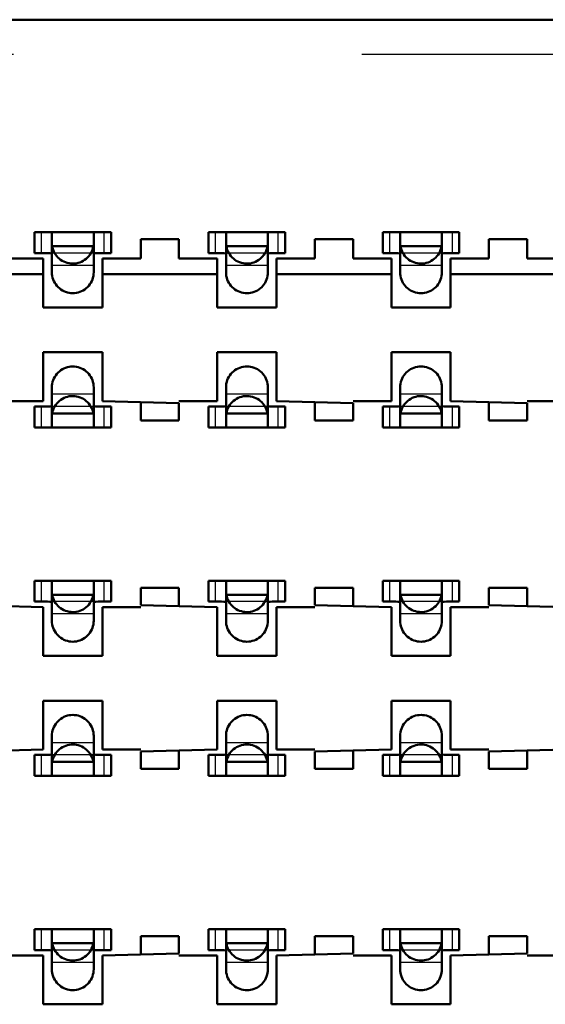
# Model space of a CAD drawing. Header units: inches. Extents: x -1.57 to 1.57, y -0.29 to 0.29.
# Tile 11 of 45: x -0.89 to -0.74, y 0.01 to 0.29. Entities that reach past the tile are written whole.
import ezdxf

# ---------------------------------------------------------------- set-up
doc = ezdxf.new("R2010")
doc.units = ezdxf.units.IN
doc.header["$MEASUREMENT"] = 0
doc.linetypes.add('Dashed', pattern=[2, 1, -1])
for name, color, linetype, lineweight in [('AM_0', 7, 'Continuous', 50), ('AM_4', 3, 'Continuous', 25), ('AM_9', 6, 'Dashed', 25)]:
    doc.layers.add(name, color=color, linetype=linetype, lineweight=lineweight)

# ---------------------------------------------------------------- blocks, each defined once
blk = doc.blocks.new('3_SEAM_50_03_5_L_10_1_A_K_TR_conn_0_in_SEAM_50_03_5_S_10_2_A_K_TR_4')
at = {"layer": 'AM_0', "ltscale": 0.006065}
for p, q in [((-0.864, 0.228), (-0.886, 0.228)), ((-0.886, 0.222), (-0.886, 0.228)), ((-0.881, 0.21651), (-0.881, 0.22785)), ((-0.869, 0.22785), (-0.869, 0.21651)), ((-0.864, 0.222), (-0.864, 0.228)), ((-0.814, 0.228), (-0.836, 0.228)), ((-0.836, 0.222), (-0.836, 0.228)), ((-0.831, 0.21651), (-0.831, 0.22785)), ((-0.819, 0.22785), (-0.819, 0.21651)), ((-0.814, 0.222), (-0.814, 0.228)), ((-0.786, 0.222), (-0.786, 0.228)), ((-0.764, 0.228), (-0.786, 0.228)), ((-0.781, 0.21651), (-0.781, 0.22785)), ((-0.769, 0.22785), (-0.769, 0.21651)), ((-0.764, 0.222), (-0.764, 0.228)), ((-0.86908, 0.224), (-0.88092, 0.224)), ((-0.81908, 0.224), (-0.83092, 0.224)), ((-0.76908, 0.224), (-0.78092, 0.224)), ((-0.886, 0.222), (-0.88228, 0.222)), ((-0.86772, 0.222), (-0.864, 0.222)), ((-0.836, 0.222), (-0.83228, 0.222)), ((-0.81772, 0.222), (-0.814, 0.222)), ((-0.786, 0.222), (-0.78228, 0.222)), ((-0.76772, 0.222), (-0.764, 0.222)), ((-0.881, 0.17215), (-0.881, 0.18349)), ((-0.869, 0.18349), (-0.869, 0.17215)), ((-0.831, 0.17215), (-0.831, 0.18349)), ((-0.819, 0.18349), (-0.819, 0.17215)), ((-0.781, 0.17215), (-0.781, 0.18349)), ((-0.769, 0.18349), (-0.769, 0.17215)), ((-0.88228, 0.178), (-0.886, 0.178)), ((-0.886, 0.172), (-0.886, 0.178)), ((-0.86908, 0.176), (-0.88092, 0.176)), ((-0.864, 0.178), (-0.86772, 0.178)), ((-0.864, 0.172), (-0.864, 0.178)), ((-0.83228, 0.178), (-0.836, 0.178)), ((-0.836, 0.172), (-0.836, 0.178)), ((-0.81908, 0.176), (-0.83092, 0.176)), ((-0.814, 0.178), (-0.81772, 0.178)), ((-0.814, 0.172), (-0.814, 0.178)), ((-0.78228, 0.178), (-0.786, 0.178)), ((-0.786, 0.172), (-0.786, 0.178)), ((-0.76908, 0.176), (-0.78092, 0.176)), ((-0.764, 0.178), (-0.76772, 0.178)), ((-0.764, 0.172), (-0.764, 0.178)), ((-0.886, 0.172), (-0.864, 0.172)), ((-0.836, 0.172), (-0.814, 0.172)), ((-0.786, 0.172), (-0.764, 0.172)), ((-0.864, 0.128), (-0.886, 0.128)), ((-0.886, 0.122), (-0.886, 0.128)), ((-0.881, 0.11651), (-0.881, 0.12785)), ((-0.869, 0.12785), (-0.869, 0.11651)), ((-0.864, 0.122), (-0.864, 0.128)), ((-0.814, 0.128), (-0.836, 0.128)), ((-0.836, 0.122), (-0.836, 0.128)), ((-0.831, 0.11651), (-0.831, 0.12785)), ((-0.819, 0.12785), (-0.819, 0.11651)), ((-0.814, 0.122), (-0.814, 0.128)), ((-0.764, 0.128), (-0.786, 0.128)), ((-0.786, 0.122), (-0.786, 0.128)), ((-0.781, 0.11651), (-0.781, 0.12785)), ((-0.769, 0.12785), (-0.769, 0.11651)), ((-0.764, 0.122), (-0.764, 0.128)), ((-0.886, 0.122), (-0.88228, 0.122)), ((-0.86908, 0.124), (-0.88092, 0.124)), ((-0.86772, 0.122), (-0.864, 0.122)), ((-0.836, 0.122), (-0.83228, 0.122)), ((-0.81908, 0.124), (-0.83092, 0.124)), ((-0.81772, 0.122), (-0.814, 0.122)), ((-0.786, 0.122), (-0.78228, 0.122)), ((-0.76908, 0.124), (-0.78092, 0.124)), ((-0.76772, 0.122), (-0.764, 0.122)), ((-0.881, 0.07215), (-0.881, 0.08349)), ((-0.869, 0.08349), (-0.869, 0.07215)), ((-0.831, 0.07215), (-0.831, 0.08349)), ((-0.819, 0.08349), (-0.819, 0.07215)), ((-0.781, 0.07215), (-0.781, 0.08349)), ((-0.769, 0.08349), (-0.769, 0.07215)), ((-0.88228, 0.078), (-0.886, 0.078)), ((-0.886, 0.072), (-0.886, 0.078)), ((-0.864, 0.078), (-0.86772, 0.078)), ((-0.864, 0.072), (-0.864, 0.078)), ((-0.83228, 0.078), (-0.836, 0.078)), ((-0.836, 0.072), (-0.836, 0.078)), ((-0.814, 0.078), (-0.81772, 0.078)), ((-0.814, 0.072), (-0.814, 0.078)), ((-0.78228, 0.078), (-0.786, 0.078)), ((-0.786, 0.072), (-0.786, 0.078)), ((-0.764, 0.078), (-0.76772, 0.078)), ((-0.764, 0.072), (-0.764, 0.078)), ((-0.86908, 0.076), (-0.88092, 0.076)), ((-0.81908, 0.076), (-0.83092, 0.076)), ((-0.76908, 0.076), (-0.78092, 0.076)), ((-0.886, 0.072), (-0.864, 0.072)), ((-0.836, 0.072), (-0.814, 0.072)), ((-0.786, 0.072), (-0.764, 0.072)), ((-0.864, 0.028), (-0.886, 0.028)), ((-0.886, 0.022), (-0.886, 0.028)), ((-0.881, 0.01651), (-0.881, 0.02785)), ((-0.869, 0.02785), (-0.869, 0.01651)), ((-0.864, 0.022), (-0.864, 0.028)), ((-0.814, 0.028), (-0.836, 0.028)), ((-0.836, 0.022), (-0.836, 0.028)), ((-0.831, 0.01651), (-0.831, 0.02785)), ((-0.819, 0.02785), (-0.819, 0.01651)), ((-0.814, 0.022), (-0.814, 0.028)), ((-0.764, 0.028), (-0.786, 0.028)), ((-0.786, 0.022), (-0.786, 0.028)), ((-0.781, 0.01651), (-0.781, 0.02785)), ((-0.769, 0.02785), (-0.769, 0.01651)), ((-0.764, 0.022), (-0.764, 0.028)), ((-0.86908, 0.024), (-0.88092, 0.024)), ((-0.81908, 0.024), (-0.83092, 0.024)), ((-0.76908, 0.024), (-0.78092, 0.024)), ((-0.886, 0.022), (-0.88228, 0.022)), ((-0.86772, 0.022), (-0.864, 0.022)), ((-0.836, 0.022), (-0.83228, 0.022)), ((-0.81772, 0.022), (-0.814, 0.022)), ((-0.786, 0.022), (-0.78228, 0.022)), ((-0.76772, 0.022), (-0.764, 0.022))]:
    blk.add_line(p, q, dxfattribs=at)
for points in [[(-0.881, 0.22785), (-0.88117, 0.22795), (-0.88165, 0.22799), (-0.88211, 0.228)], [(-0.86789, 0.228), (-0.86855, 0.22798), (-0.86893, 0.22792), (-0.869, 0.22785)], [(-0.831, 0.22785), (-0.83117, 0.22795), (-0.83165, 0.22799), (-0.83211, 0.228)], [(-0.81789, 0.228), (-0.81855, 0.22798), (-0.81893, 0.22792), (-0.819, 0.22785)], [(-0.781, 0.22785), (-0.78117, 0.22795), (-0.78165, 0.22799), (-0.78211, 0.228)], [(-0.76789, 0.228), (-0.76855, 0.22798), (-0.76893, 0.22792), (-0.769, 0.22785)], [(-0.88092, 0.224), (-0.88081, 0.22349), (-0.88065, 0.22299), (-0.88046, 0.2225), (-0.88022, 0.22204), (-0.87994, 0.22159), (-0.87962, 0.22118), (-0.87927, 0.22079), (-0.87889, 0.22043), (-0.87848, 0.22011), (-0.87804, 0.21983), (-0.87757, 0.21958), (-0.87709, 0.21938), (-0.87659, 0.21922), (-0.87608, 0.2191), (-0.87557, 0.21903), (-0.87504, 0.219), (-0.87452, 0.21902), (-0.874, 0.21908), (-0.87349, 0.21919), (-0.87299, 0.21935), (-0.8725, 0.21954), (-0.87204, 0.21978), (-0.87159, 0.22006), (-0.87118, 0.22038), (-0.87079, 0.22073), (-0.87043, 0.22111), (-0.87011, 0.22152), (-0.86983, 0.22196), (-0.86958, 0.22243), (-0.86938, 0.22291), (-0.86922, 0.22341), (-0.8691, 0.22392), (-0.86908, 0.224)], [(-0.83092, 0.224), (-0.83081, 0.22349), (-0.83065, 0.22299), (-0.83046, 0.2225), (-0.83022, 0.22204), (-0.82994, 0.22159), (-0.82962, 0.22118), (-0.82927, 0.22079), (-0.82889, 0.22043), (-0.82848, 0.22011), (-0.82804, 0.21983), (-0.82757, 0.21958), (-0.82709, 0.21938), (-0.82659, 0.21922), (-0.82608, 0.2191), (-0.82557, 0.21903), (-0.82504, 0.219), (-0.82452, 0.21902), (-0.824, 0.21908), (-0.82349, 0.21919), (-0.82299, 0.21935), (-0.8225, 0.21954), (-0.82204, 0.21978), (-0.82159, 0.22006), (-0.82118, 0.22038), (-0.82079, 0.22073), (-0.82043, 0.22111), (-0.82011, 0.22152), (-0.81983, 0.22196), (-0.81958, 0.22243), (-0.81938, 0.22291), (-0.81922, 0.22341), (-0.8191, 0.22392), (-0.81908, 0.224)], [(-0.78092, 0.224), (-0.78081, 0.22349), (-0.78065, 0.22299), (-0.78046, 0.2225), (-0.78022, 0.22204), (-0.77994, 0.22159), (-0.77962, 0.22118), (-0.77927, 0.22079), (-0.77889, 0.22043), (-0.77848, 0.22011), (-0.77804, 0.21983), (-0.77757, 0.21958), (-0.77709, 0.21938), (-0.77659, 0.21922), (-0.77608, 0.2191), (-0.77557, 0.21903), (-0.77504, 0.219), (-0.77452, 0.21902), (-0.774, 0.21908), (-0.77349, 0.21919), (-0.77299, 0.21935), (-0.7725, 0.21954), (-0.77204, 0.21978), (-0.77159, 0.22006), (-0.77118, 0.22038), (-0.77079, 0.22073), (-0.77043, 0.22111), (-0.77011, 0.22152), (-0.76983, 0.22196), (-0.76958, 0.22243), (-0.76938, 0.22291), (-0.76922, 0.22341), (-0.7691, 0.22392), (-0.76908, 0.224)], [(-0.881, 0.22175), (-0.88116, 0.22191), (-0.88163, 0.22198), (-0.88228, 0.222)], [(-0.86772, 0.222), (-0.86843, 0.22198), (-0.86887, 0.22189), (-0.869, 0.22175)], [(-0.831, 0.22175), (-0.83116, 0.22191), (-0.83163, 0.22198), (-0.83228, 0.222)], [(-0.81772, 0.222), (-0.81843, 0.22198), (-0.81887, 0.22189), (-0.819, 0.22175)], [(-0.781, 0.22175), (-0.78116, 0.22191), (-0.78163, 0.22198), (-0.78228, 0.222)], [(-0.76772, 0.222), (-0.76843, 0.22198), (-0.76887, 0.22189), (-0.769, 0.22175)], [(-0.869, 0.21651), (-0.86902, 0.21599), (-0.86909, 0.21547), (-0.8692, 0.21496), (-0.86936, 0.21446), (-0.86956, 0.21398), (-0.8698, 0.21351), (-0.87009, 0.21307), (-0.8704, 0.21266), (-0.87076, 0.21227), (-0.87114, 0.21192), (-0.87156, 0.2116), (-0.872, 0.21132), (-0.87246, 0.21108), (-0.87295, 0.21088), (-0.87345, 0.21072), (-0.87396, 0.21061), (-0.87448, 0.21054), (-0.875, 0.21051), (-0.87552, 0.21054), (-0.87604, 0.21061), (-0.87655, 0.21072), (-0.87705, 0.21088), (-0.87754, 0.21108), (-0.878, 0.21132), (-0.87844, 0.2116), (-0.87886, 0.21192), (-0.87924, 0.21227), (-0.8796, 0.21266), (-0.87991, 0.21307), (-0.8802, 0.21351), (-0.88044, 0.21398), (-0.88064, 0.21446), (-0.8808, 0.21496), (-0.88091, 0.21547), (-0.88098, 0.21599), (-0.881, 0.21651)], [(-0.819, 0.21651), (-0.81902, 0.21599), (-0.81909, 0.21547), (-0.8192, 0.21496), (-0.81936, 0.21446), (-0.81956, 0.21398), (-0.8198, 0.21351), (-0.82009, 0.21307), (-0.8204, 0.21266), (-0.82076, 0.21227), (-0.82114, 0.21192), (-0.82156, 0.2116), (-0.822, 0.21132), (-0.82246, 0.21108), (-0.82295, 0.21088), (-0.82345, 0.21072), (-0.82396, 0.21061), (-0.82448, 0.21054), (-0.825, 0.21051), (-0.82552, 0.21054), (-0.82604, 0.21061), (-0.82655, 0.21072), (-0.82705, 0.21088), (-0.82754, 0.21108), (-0.828, 0.21132), (-0.82844, 0.2116), (-0.82886, 0.21192), (-0.82924, 0.21227), (-0.8296, 0.21266), (-0.82991, 0.21307), (-0.8302, 0.21351), (-0.83044, 0.21398), (-0.83064, 0.21446), (-0.8308, 0.21496), (-0.83091, 0.21547), (-0.83098, 0.21599), (-0.831, 0.21651)], [(-0.769, 0.21651), (-0.76902, 0.21599), (-0.76909, 0.21547), (-0.7692, 0.21496), (-0.76936, 0.21446), (-0.76956, 0.21398), (-0.7698, 0.21351), (-0.77009, 0.21307), (-0.7704, 0.21266), (-0.77076, 0.21227), (-0.77114, 0.21192), (-0.77156, 0.2116), (-0.772, 0.21132), (-0.77246, 0.21108), (-0.77295, 0.21088), (-0.77345, 0.21072), (-0.77396, 0.21061), (-0.77448, 0.21054), (-0.775, 0.21051), (-0.77552, 0.21054), (-0.77604, 0.21061), (-0.77655, 0.21072), (-0.77705, 0.21088), (-0.77754, 0.21108), (-0.778, 0.21132), (-0.77844, 0.2116), (-0.77886, 0.21192), (-0.77924, 0.21227), (-0.7796, 0.21266), (-0.77991, 0.21307), (-0.7802, 0.21351), (-0.78044, 0.21398), (-0.78064, 0.21446), (-0.7808, 0.21496), (-0.78091, 0.21547), (-0.78098, 0.21599), (-0.781, 0.21651)], [(-0.881, 0.18349), (-0.88098, 0.18401), (-0.88091, 0.18453), (-0.8808, 0.18504), (-0.88064, 0.18554), (-0.88044, 0.18602), (-0.8802, 0.18649), (-0.87991, 0.18693), (-0.8796, 0.18734), (-0.87924, 0.18773), (-0.87886, 0.18808), (-0.87844, 0.1884), (-0.878, 0.18868), (-0.87754, 0.18892), (-0.87705, 0.18912), (-0.87655, 0.18928), (-0.87604, 0.18939), (-0.87552, 0.18946), (-0.875, 0.18949), (-0.87448, 0.18946), (-0.87396, 0.18939), (-0.87345, 0.18928), (-0.87295, 0.18912), (-0.87246, 0.18892), (-0.872, 0.18868), (-0.87156, 0.1884), (-0.87114, 0.18808), (-0.87076, 0.18773), (-0.8704, 0.18734), (-0.87009, 0.18693), (-0.8698, 0.18649), (-0.86956, 0.18602), (-0.86936, 0.18554), (-0.8692, 0.18504), (-0.86909, 0.18453), (-0.86902, 0.18401), (-0.869, 0.18349)], [(-0.831, 0.18349), (-0.83098, 0.18401), (-0.83091, 0.18453), (-0.8308, 0.18504), (-0.83064, 0.18554), (-0.83044, 0.18602), (-0.8302, 0.18649), (-0.82991, 0.18693), (-0.8296, 0.18734), (-0.82924, 0.18773), (-0.82886, 0.18808), (-0.82844, 0.1884), (-0.828, 0.18868), (-0.82754, 0.18892), (-0.82705, 0.18912), (-0.82655, 0.18928), (-0.82604, 0.18939), (-0.82552, 0.18946), (-0.825, 0.18949), (-0.82448, 0.18946), (-0.82396, 0.18939), (-0.82345, 0.18928), (-0.82295, 0.18912), (-0.82246, 0.18892), (-0.822, 0.18868), (-0.82156, 0.1884), (-0.82114, 0.18808), (-0.82076, 0.18773), (-0.8204, 0.18734), (-0.82009, 0.18693), (-0.8198, 0.18649), (-0.81956, 0.18602), (-0.81936, 0.18554), (-0.8192, 0.18504), (-0.81909, 0.18453), (-0.81902, 0.18401), (-0.819, 0.18349)], [(-0.781, 0.18349), (-0.78098, 0.18401), (-0.78091, 0.18453), (-0.7808, 0.18504), (-0.78064, 0.18554), (-0.78044, 0.18602), (-0.7802, 0.18649), (-0.77991, 0.18693), (-0.7796, 0.18734), (-0.77924, 0.18773), (-0.77886, 0.18808), (-0.77844, 0.1884), (-0.778, 0.18868), (-0.77754, 0.18892), (-0.77705, 0.18912), (-0.77655, 0.18928), (-0.77604, 0.18939), (-0.77552, 0.18946), (-0.775, 0.18949), (-0.77448, 0.18946), (-0.77396, 0.18939), (-0.77345, 0.18928), (-0.77295, 0.18912), (-0.77246, 0.18892), (-0.772, 0.18868), (-0.77156, 0.1884), (-0.77114, 0.18808), (-0.77076, 0.18773), (-0.7704, 0.18734), (-0.77009, 0.18693), (-0.7698, 0.18649), (-0.76956, 0.18602), (-0.76936, 0.18554), (-0.7692, 0.18504), (-0.76909, 0.18453), (-0.76902, 0.18401), (-0.769, 0.18349)], [(-0.86908, 0.176), (-0.86919, 0.17651), (-0.86935, 0.17701), (-0.86954, 0.1775), (-0.86978, 0.17796), (-0.87006, 0.17841), (-0.87038, 0.17882), (-0.87073, 0.17921), (-0.87111, 0.17957), (-0.87152, 0.17989), (-0.87196, 0.18017), (-0.87243, 0.18042), (-0.87291, 0.18062), (-0.87341, 0.18078), (-0.87392, 0.1809), (-0.87443, 0.18097), (-0.87496, 0.181), (-0.87548, 0.18098), (-0.876, 0.18092), (-0.87651, 0.18081), (-0.87701, 0.18065), (-0.8775, 0.18046), (-0.87796, 0.18022), (-0.87841, 0.17994), (-0.87882, 0.17962), (-0.87921, 0.17927), (-0.87957, 0.17889), (-0.87989, 0.17848), (-0.88017, 0.17804), (-0.88042, 0.17757), (-0.88062, 0.17709), (-0.88078, 0.17659), (-0.8809, 0.17608), (-0.88092, 0.176)], [(-0.81908, 0.176), (-0.81919, 0.17651), (-0.81935, 0.17701), (-0.81954, 0.1775), (-0.81978, 0.17796), (-0.82006, 0.17841), (-0.82038, 0.17882), (-0.82073, 0.17921), (-0.82111, 0.17957), (-0.82152, 0.17989), (-0.82196, 0.18017), (-0.82243, 0.18042), (-0.82291, 0.18062), (-0.82341, 0.18078), (-0.82392, 0.1809), (-0.82443, 0.18097), (-0.82496, 0.181), (-0.82548, 0.18098), (-0.826, 0.18092), (-0.82651, 0.18081), (-0.82701, 0.18065), (-0.8275, 0.18046), (-0.82796, 0.18022), (-0.82841, 0.17994), (-0.82882, 0.17962), (-0.82921, 0.17927), (-0.82957, 0.17889), (-0.82989, 0.17848), (-0.83017, 0.17804), (-0.83042, 0.17757), (-0.83062, 0.17709), (-0.83078, 0.17659), (-0.8309, 0.17608), (-0.83092, 0.176)], [(-0.76908, 0.176), (-0.76919, 0.17651), (-0.76935, 0.17701), (-0.76954, 0.1775), (-0.76978, 0.17796), (-0.77006, 0.17841), (-0.77038, 0.17882), (-0.77073, 0.17921), (-0.77111, 0.17957), (-0.77152, 0.17989), (-0.77196, 0.18017), (-0.77243, 0.18042), (-0.77291, 0.18062), (-0.77341, 0.18078), (-0.77392, 0.1809), (-0.77443, 0.18097), (-0.77496, 0.181), (-0.77548, 0.18098), (-0.776, 0.18092), (-0.77651, 0.18081), (-0.77701, 0.18065), (-0.7775, 0.18046), (-0.77796, 0.18022), (-0.77841, 0.17994), (-0.77882, 0.17962), (-0.77921, 0.17927), (-0.77957, 0.17889), (-0.77989, 0.17848), (-0.78017, 0.17804), (-0.78042, 0.17757), (-0.78062, 0.17709), (-0.78078, 0.17659), (-0.7809, 0.17608), (-0.78092, 0.176)], [(-0.88228, 0.178), (-0.88157, 0.17802), (-0.88113, 0.17811), (-0.881, 0.17825)], [(-0.869, 0.17825), (-0.86884, 0.17809), (-0.86837, 0.17802), (-0.86772, 0.178)], [(-0.83228, 0.178), (-0.83157, 0.17802), (-0.83113, 0.17811), (-0.831, 0.17825)], [(-0.819, 0.17825), (-0.81884, 0.17809), (-0.81837, 0.17802), (-0.81772, 0.178)], [(-0.78228, 0.178), (-0.78157, 0.17802), (-0.78113, 0.17811), (-0.781, 0.17825)], [(-0.769, 0.17825), (-0.76884, 0.17809), (-0.76837, 0.17802), (-0.76772, 0.178)], [(-0.88211, 0.172), (-0.88145, 0.17202), (-0.88107, 0.17208), (-0.881, 0.17215)], [(-0.869, 0.17215), (-0.86883, 0.17205), (-0.86835, 0.17201), (-0.86789, 0.172)], [(-0.83211, 0.172), (-0.83145, 0.17202), (-0.83107, 0.17208), (-0.831, 0.17215)], [(-0.819, 0.17215), (-0.81883, 0.17205), (-0.81835, 0.17201), (-0.81789, 0.172)], [(-0.78211, 0.172), (-0.78145, 0.17202), (-0.78107, 0.17208), (-0.781, 0.17215)], [(-0.769, 0.17215), (-0.76883, 0.17205), (-0.76835, 0.17201), (-0.76789, 0.172)], [(-0.881, 0.12785), (-0.88117, 0.12795), (-0.88165, 0.12799), (-0.88211, 0.128)], [(-0.86789, 0.128), (-0.86855, 0.12798), (-0.86893, 0.12792), (-0.869, 0.12785)], [(-0.831, 0.12785), (-0.83117, 0.12795), (-0.83165, 0.12799), (-0.83211, 0.128)], [(-0.81789, 0.128), (-0.81855, 0.12798), (-0.81893, 0.12792), (-0.819, 0.12785)], [(-0.781, 0.12785), (-0.78117, 0.12795), (-0.78165, 0.12799), (-0.78211, 0.128)], [(-0.76789, 0.128), (-0.76855, 0.12798), (-0.76893, 0.12792), (-0.769, 0.12785)], [(-0.881, 0.12175), (-0.88116, 0.12191), (-0.88163, 0.12198), (-0.88228, 0.122)], [(-0.88092, 0.124), (-0.88081, 0.12349), (-0.88065, 0.12299), (-0.88046, 0.1225), (-0.88022, 0.12204), (-0.87994, 0.12159), (-0.87962, 0.12118), (-0.87927, 0.12079), (-0.87889, 0.12043), (-0.87848, 0.12011), (-0.87804, 0.11983), (-0.87757, 0.11958), (-0.87709, 0.11938), (-0.87659, 0.11922), (-0.87608, 0.1191), (-0.87557, 0.11903), (-0.87504, 0.119), (-0.87452, 0.11902), (-0.874, 0.11908), (-0.87349, 0.11919), (-0.87299, 0.11935), (-0.8725, 0.11954), (-0.87204, 0.11978), (-0.87159, 0.12006), (-0.87118, 0.12038), (-0.87079, 0.12073), (-0.87043, 0.12111), (-0.87011, 0.12152), (-0.86983, 0.12196), (-0.86958, 0.12243), (-0.86938, 0.12291), (-0.86922, 0.12341), (-0.8691, 0.12392), (-0.86908, 0.124)], [(-0.86772, 0.122), (-0.86843, 0.12198), (-0.86887, 0.12189), (-0.869, 0.12175)], [(-0.831, 0.12175), (-0.83116, 0.12191), (-0.83163, 0.12198), (-0.83228, 0.122)], [(-0.83092, 0.124), (-0.83081, 0.12349), (-0.83065, 0.12299), (-0.83046, 0.1225), (-0.83022, 0.12204), (-0.82994, 0.12159), (-0.82962, 0.12118), (-0.82927, 0.12079), (-0.82889, 0.12043), (-0.82848, 0.12011), (-0.82804, 0.11983), (-0.82757, 0.11958), (-0.82709, 0.11938), (-0.82659, 0.11922), (-0.82608, 0.1191), (-0.82557, 0.11903), (-0.82504, 0.119), (-0.82452, 0.11902), (-0.824, 0.11908), (-0.82349, 0.11919), (-0.82299, 0.11935), (-0.8225, 0.11954), (-0.82204, 0.11978), (-0.82159, 0.12006), (-0.82118, 0.12038), (-0.82079, 0.12073), (-0.82043, 0.12111), (-0.82011, 0.12152), (-0.81983, 0.12196), (-0.81958, 0.12243), (-0.81938, 0.12291), (-0.81922, 0.12341), (-0.8191, 0.12392), (-0.81908, 0.124)], [(-0.81772, 0.122), (-0.81843, 0.12198), (-0.81887, 0.12189), (-0.819, 0.12175)], [(-0.781, 0.12175), (-0.78116, 0.12191), (-0.78163, 0.12198), (-0.78228, 0.122)], [(-0.78092, 0.124), (-0.78081, 0.12349), (-0.78065, 0.12299), (-0.78046, 0.1225), (-0.78022, 0.12204), (-0.77994, 0.12159), (-0.77962, 0.12118), (-0.77927, 0.12079), (-0.77889, 0.12043), (-0.77848, 0.12011), (-0.77804, 0.11983), (-0.77757, 0.11958), (-0.77709, 0.11938), (-0.77659, 0.11922), (-0.77608, 0.1191), (-0.77557, 0.11903), (-0.77504, 0.119), (-0.77452, 0.11902), (-0.774, 0.11908), (-0.77349, 0.11919), (-0.77299, 0.11935), (-0.7725, 0.11954), (-0.77204, 0.11978), (-0.77159, 0.12006), (-0.77118, 0.12038), (-0.77079, 0.12073), (-0.77043, 0.12111), (-0.77011, 0.12152), (-0.76983, 0.12196), (-0.76958, 0.12243), (-0.76938, 0.12291), (-0.76922, 0.12341), (-0.7691, 0.12392), (-0.76908, 0.124)], [(-0.76772, 0.122), (-0.76843, 0.12198), (-0.76887, 0.12189), (-0.769, 0.12175)], [(-0.869, 0.11651), (-0.86902, 0.11599), (-0.86909, 0.11547), (-0.8692, 0.11496), (-0.86936, 0.11446), (-0.86956, 0.11398), (-0.8698, 0.11351), (-0.87009, 0.11307), (-0.8704, 0.11266), (-0.87076, 0.11227), (-0.87114, 0.11192), (-0.87156, 0.1116), (-0.872, 0.11132), (-0.87246, 0.11108), (-0.87295, 0.11088), (-0.87345, 0.11072), (-0.87396, 0.11061), (-0.87448, 0.11054), (-0.875, 0.11051), (-0.87552, 0.11054), (-0.87604, 0.11061), (-0.87655, 0.11072), (-0.87705, 0.11088), (-0.87754, 0.11108), (-0.878, 0.11132), (-0.87844, 0.1116), (-0.87886, 0.11192), (-0.87924, 0.11227), (-0.8796, 0.11266), (-0.87991, 0.11307), (-0.8802, 0.11351), (-0.88044, 0.11398), (-0.88064, 0.11446), (-0.8808, 0.11496), (-0.88091, 0.11547), (-0.88098, 0.11599), (-0.881, 0.11651)], [(-0.819, 0.11651), (-0.81902, 0.11599), (-0.81909, 0.11547), (-0.8192, 0.11496), (-0.81936, 0.11446), (-0.81956, 0.11398), (-0.8198, 0.11351), (-0.82009, 0.11307), (-0.8204, 0.11266), (-0.82076, 0.11227), (-0.82114, 0.11192), (-0.82156, 0.1116), (-0.822, 0.11132), (-0.82246, 0.11108), (-0.82295, 0.11088), (-0.82345, 0.11072), (-0.82396, 0.11061), (-0.82448, 0.11054), (-0.825, 0.11051), (-0.82552, 0.11054), (-0.82604, 0.11061), (-0.82655, 0.11072), (-0.82705, 0.11088), (-0.82754, 0.11108), (-0.828, 0.11132), (-0.82844, 0.1116), (-0.82886, 0.11192), (-0.82924, 0.11227), (-0.8296, 0.11266), (-0.82991, 0.11307), (-0.8302, 0.11351), (-0.83044, 0.11398), (-0.83064, 0.11446), (-0.8308, 0.11496), (-0.83091, 0.11547), (-0.83098, 0.11599), (-0.831, 0.11651)], [(-0.769, 0.11651), (-0.76902, 0.11599), (-0.76909, 0.11547), (-0.7692, 0.11496), (-0.76936, 0.11446), (-0.76956, 0.11398), (-0.7698, 0.11351), (-0.77009, 0.11307), (-0.7704, 0.11266), (-0.77076, 0.11227), (-0.77114, 0.11192), (-0.77156, 0.1116), (-0.772, 0.11132), (-0.77246, 0.11108), (-0.77295, 0.11088), (-0.77345, 0.11072), (-0.77396, 0.11061), (-0.77448, 0.11054), (-0.775, 0.11051), (-0.77552, 0.11054), (-0.77604, 0.11061), (-0.77655, 0.11072), (-0.77705, 0.11088), (-0.77754, 0.11108), (-0.778, 0.11132), (-0.77844, 0.1116), (-0.77886, 0.11192), (-0.77924, 0.11227), (-0.7796, 0.11266), (-0.77991, 0.11307), (-0.7802, 0.11351), (-0.78044, 0.11398), (-0.78064, 0.11446), (-0.7808, 0.11496), (-0.78091, 0.11547), (-0.78098, 0.11599), (-0.781, 0.11651)], [(-0.881, 0.08349), (-0.88098, 0.08401), (-0.88091, 0.08453), (-0.8808, 0.08504), (-0.88064, 0.08554), (-0.88044, 0.08602), (-0.8802, 0.08649), (-0.87991, 0.08693), (-0.8796, 0.08734), (-0.87924, 0.08773), (-0.87886, 0.08808), (-0.87844, 0.0884), (-0.878, 0.08868), (-0.87754, 0.08892), (-0.87705, 0.08912), (-0.87655, 0.08928), (-0.87604, 0.08939), (-0.87552, 0.08946), (-0.875, 0.08949), (-0.87448, 0.08946), (-0.87396, 0.08939), (-0.87345, 0.08928), (-0.87295, 0.08912), (-0.87246, 0.08892), (-0.872, 0.08868), (-0.87156, 0.0884), (-0.87114, 0.08808), (-0.87076, 0.08773), (-0.8704, 0.08734), (-0.87009, 0.08693), (-0.8698, 0.08649), (-0.86956, 0.08602), (-0.86936, 0.08554), (-0.8692, 0.08504), (-0.86909, 0.08453), (-0.86902, 0.08401), (-0.869, 0.08349)], [(-0.831, 0.08349), (-0.83098, 0.08401), (-0.83091, 0.08453), (-0.8308, 0.08504), (-0.83064, 0.08554), (-0.83044, 0.08602), (-0.8302, 0.08649), (-0.82991, 0.08693), (-0.8296, 0.08734), (-0.82924, 0.08773), (-0.82886, 0.08808), (-0.82844, 0.0884), (-0.828, 0.08868), (-0.82754, 0.08892), (-0.82705, 0.08912), (-0.82655, 0.08928), (-0.82604, 0.08939), (-0.82552, 0.08946), (-0.825, 0.08949), (-0.82448, 0.08946), (-0.82396, 0.08939), (-0.82345, 0.08928), (-0.82295, 0.08912), (-0.82246, 0.08892), (-0.822, 0.08868), (-0.82156, 0.0884), (-0.82114, 0.08808), (-0.82076, 0.08773), (-0.8204, 0.08734), (-0.82009, 0.08693), (-0.8198, 0.08649), (-0.81956, 0.08602), (-0.81936, 0.08554), (-0.8192, 0.08504), (-0.81909, 0.08453), (-0.81902, 0.08401), (-0.819, 0.08349)], [(-0.781, 0.08349), (-0.78098, 0.08401), (-0.78091, 0.08453), (-0.7808, 0.08504), (-0.78064, 0.08554), (-0.78044, 0.08602), (-0.7802, 0.08649), (-0.77991, 0.08693), (-0.7796, 0.08734), (-0.77924, 0.08773), (-0.77886, 0.08808), (-0.77844, 0.0884), (-0.778, 0.08868), (-0.77754, 0.08892), (-0.77705, 0.08912), (-0.77655, 0.08928), (-0.77604, 0.08939), (-0.77552, 0.08946), (-0.775, 0.08949), (-0.77448, 0.08946), (-0.77396, 0.08939), (-0.77345, 0.08928), (-0.77295, 0.08912), (-0.77246, 0.08892), (-0.772, 0.08868), (-0.77156, 0.0884), (-0.77114, 0.08808), (-0.77076, 0.08773), (-0.7704, 0.08734), (-0.77009, 0.08693), (-0.7698, 0.08649), (-0.76956, 0.08602), (-0.76936, 0.08554), (-0.7692, 0.08504), (-0.76909, 0.08453), (-0.76902, 0.08401), (-0.769, 0.08349)], [(-0.86908, 0.076), (-0.86919, 0.07651), (-0.86935, 0.07701), (-0.86954, 0.0775), (-0.86978, 0.07796), (-0.87006, 0.07841), (-0.87038, 0.07882), (-0.87073, 0.07921), (-0.87111, 0.07957), (-0.87152, 0.07989), (-0.87196, 0.08017), (-0.87243, 0.08042), (-0.87291, 0.08062), (-0.87341, 0.08078), (-0.87392, 0.0809), (-0.87443, 0.08097), (-0.87496, 0.081), (-0.87548, 0.08098), (-0.876, 0.08092), (-0.87651, 0.08081), (-0.87701, 0.08065), (-0.8775, 0.08046), (-0.87796, 0.08022), (-0.87841, 0.07994), (-0.87882, 0.07962), (-0.87921, 0.07927), (-0.87957, 0.07889), (-0.87989, 0.07848), (-0.88017, 0.07804), (-0.88042, 0.07757), (-0.88062, 0.07709), (-0.88078, 0.07659), (-0.8809, 0.07608), (-0.88092, 0.076)], [(-0.81908, 0.076), (-0.81919, 0.07651), (-0.81935, 0.07701), (-0.81954, 0.0775), (-0.81978, 0.07796), (-0.82006, 0.07841), (-0.82038, 0.07882), (-0.82073, 0.07921), (-0.82111, 0.07957), (-0.82152, 0.07989), (-0.82196, 0.08017), (-0.82243, 0.08042), (-0.82291, 0.08062), (-0.82341, 0.08078), (-0.82392, 0.0809), (-0.82443, 0.08097), (-0.82496, 0.081), (-0.82548, 0.08098), (-0.826, 0.08092), (-0.82651, 0.08081), (-0.82701, 0.08065), (-0.8275, 0.08046), (-0.82796, 0.08022), (-0.82841, 0.07994), (-0.82882, 0.07962), (-0.82921, 0.07927), (-0.82957, 0.07889), (-0.82989, 0.07848), (-0.83017, 0.07804), (-0.83042, 0.07757), (-0.83062, 0.07709), (-0.83078, 0.07659), (-0.8309, 0.07608), (-0.83092, 0.076)], [(-0.76908, 0.076), (-0.76919, 0.07651), (-0.76935, 0.07701), (-0.76954, 0.0775), (-0.76978, 0.07796), (-0.77006, 0.07841), (-0.77038, 0.07882), (-0.77073, 0.07921), (-0.77111, 0.07957), (-0.77152, 0.07989), (-0.77196, 0.08017), (-0.77243, 0.08042), (-0.77291, 0.08062), (-0.77341, 0.08078), (-0.77392, 0.0809), (-0.77443, 0.08097), (-0.77496, 0.081), (-0.77548, 0.08098), (-0.776, 0.08092), (-0.77651, 0.08081), (-0.77701, 0.08065), (-0.7775, 0.08046), (-0.77796, 0.08022), (-0.77841, 0.07994), (-0.77882, 0.07962), (-0.77921, 0.07927), (-0.77957, 0.07889), (-0.77989, 0.07848), (-0.78017, 0.07804), (-0.78042, 0.07757), (-0.78062, 0.07709), (-0.78078, 0.07659), (-0.7809, 0.07608), (-0.78092, 0.076)], [(-0.88228, 0.078), (-0.88157, 0.07802), (-0.88113, 0.07811), (-0.881, 0.07825)], [(-0.869, 0.07825), (-0.86884, 0.07809), (-0.86837, 0.07802), (-0.86772, 0.078)], [(-0.83228, 0.078), (-0.83157, 0.07802), (-0.83113, 0.07811), (-0.831, 0.07825)], [(-0.819, 0.07825), (-0.81884, 0.07809), (-0.81837, 0.07802), (-0.81772, 0.078)], [(-0.78228, 0.078), (-0.78157, 0.07802), (-0.78113, 0.07811), (-0.781, 0.07825)], [(-0.769, 0.07825), (-0.76884, 0.07809), (-0.76837, 0.07802), (-0.76772, 0.078)], [(-0.88211, 0.072), (-0.88145, 0.07202), (-0.88107, 0.07208), (-0.881, 0.07215)], [(-0.869, 0.07215), (-0.86883, 0.07205), (-0.86835, 0.07201), (-0.86789, 0.072)], [(-0.83211, 0.072), (-0.83145, 0.07202), (-0.83107, 0.07208), (-0.831, 0.07215)], [(-0.819, 0.07215), (-0.81883, 0.07205), (-0.81835, 0.07201), (-0.81789, 0.072)], [(-0.78211, 0.072), (-0.78145, 0.07202), (-0.78107, 0.07208), (-0.781, 0.07215)], [(-0.769, 0.07215), (-0.76883, 0.07205), (-0.76835, 0.07201), (-0.76789, 0.072)], [(-0.881, 0.02785), (-0.88117, 0.02795), (-0.88165, 0.02799), (-0.88211, 0.028)], [(-0.86789, 0.028), (-0.86855, 0.02798), (-0.86893, 0.02792), (-0.869, 0.02785)], [(-0.831, 0.02785), (-0.83117, 0.02795), (-0.83165, 0.02799), (-0.83211, 0.028)], [(-0.81789, 0.028), (-0.81855, 0.02798), (-0.81893, 0.02792), (-0.819, 0.02785)], [(-0.781, 0.02785), (-0.78117, 0.02795), (-0.78165, 0.02799), (-0.78211, 0.028)], [(-0.76789, 0.028), (-0.76855, 0.02798), (-0.76893, 0.02792), (-0.769, 0.02785)], [(-0.88092, 0.024), (-0.88081, 0.02349), (-0.88065, 0.02299), (-0.88046, 0.0225), (-0.88022, 0.02204), (-0.87994, 0.02159), (-0.87962, 0.02118), (-0.87927, 0.02079), (-0.87889, 0.02043), (-0.87848, 0.02011), (-0.87804, 0.01983), (-0.87757, 0.01958), (-0.87709, 0.01938), (-0.87659, 0.01922), (-0.87608, 0.0191), (-0.87557, 0.01903), (-0.87504, 0.019), (-0.87452, 0.01902), (-0.874, 0.01908), (-0.87349, 0.01919), (-0.87299, 0.01935), (-0.8725, 0.01954), (-0.87204, 0.01978), (-0.87159, 0.02006), (-0.87118, 0.02038), (-0.87079, 0.02073), (-0.87043, 0.02111), (-0.87011, 0.02152), (-0.86983, 0.02196), (-0.86958, 0.02243), (-0.86938, 0.02291), (-0.86922, 0.02341), (-0.8691, 0.02392), (-0.86908, 0.024)], [(-0.83092, 0.024), (-0.83081, 0.02349), (-0.83065, 0.02299), (-0.83046, 0.0225), (-0.83022, 0.02204), (-0.82994, 0.02159), (-0.82962, 0.02118), (-0.82927, 0.02079), (-0.82889, 0.02043), (-0.82848, 0.02011), (-0.82804, 0.01983), (-0.82757, 0.01958), (-0.82709, 0.01938), (-0.82659, 0.01922), (-0.82608, 0.0191), (-0.82557, 0.01903), (-0.82504, 0.019), (-0.82452, 0.01902), (-0.824, 0.01908), (-0.82349, 0.01919), (-0.82299, 0.01935), (-0.8225, 0.01954), (-0.82204, 0.01978), (-0.82159, 0.02006), (-0.82118, 0.02038), (-0.82079, 0.02073), (-0.82043, 0.02111), (-0.82011, 0.02152), (-0.81983, 0.02196), (-0.81958, 0.02243), (-0.81938, 0.02291), (-0.81922, 0.02341), (-0.8191, 0.02392), (-0.81908, 0.024)], [(-0.78092, 0.024), (-0.78081, 0.02349), (-0.78065, 0.02299), (-0.78046, 0.0225), (-0.78022, 0.02204), (-0.77994, 0.02159), (-0.77962, 0.02118), (-0.77927, 0.02079), (-0.77889, 0.02043), (-0.77848, 0.02011), (-0.77804, 0.01983), (-0.77757, 0.01958), (-0.77709, 0.01938), (-0.77659, 0.01922), (-0.77608, 0.0191), (-0.77557, 0.01903), (-0.77504, 0.019), (-0.77452, 0.01902), (-0.774, 0.01908), (-0.77349, 0.01919), (-0.77299, 0.01935), (-0.7725, 0.01954), (-0.77204, 0.01978), (-0.77159, 0.02006), (-0.77118, 0.02038), (-0.77079, 0.02073), (-0.77043, 0.02111), (-0.77011, 0.02152), (-0.76983, 0.02196), (-0.76958, 0.02243), (-0.76938, 0.02291), (-0.76922, 0.02341), (-0.7691, 0.02392), (-0.76908, 0.024)], [(-0.881, 0.02175), (-0.88116, 0.02191), (-0.88163, 0.02198), (-0.88228, 0.022)], [(-0.86772, 0.022), (-0.86843, 0.02198), (-0.86887, 0.02189), (-0.869, 0.02175)], [(-0.831, 0.02175), (-0.83116, 0.02191), (-0.83163, 0.02198), (-0.83228, 0.022)], [(-0.81772, 0.022), (-0.81843, 0.02198), (-0.81887, 0.02189), (-0.819, 0.02175)], [(-0.781, 0.02175), (-0.78116, 0.02191), (-0.78163, 0.02198), (-0.78228, 0.022)], [(-0.76772, 0.022), (-0.76843, 0.02198), (-0.76887, 0.02189), (-0.769, 0.02175)], [(-0.869, 0.01651), (-0.86902, 0.01599), (-0.86909, 0.01547), (-0.8692, 0.01496), (-0.86936, 0.01446), (-0.86956, 0.01398), (-0.8698, 0.01351), (-0.87009, 0.01307), (-0.8704, 0.01266), (-0.87076, 0.01227), (-0.87114, 0.01192), (-0.87156, 0.0116), (-0.872, 0.01132), (-0.87246, 0.01108), (-0.87295, 0.01088), (-0.87345, 0.01072), (-0.87396, 0.01061), (-0.87448, 0.01054), (-0.875, 0.01051), (-0.87552, 0.01054), (-0.87604, 0.01061), (-0.87655, 0.01072), (-0.87705, 0.01088), (-0.87754, 0.01108), (-0.878, 0.01132), (-0.87844, 0.0116), (-0.87886, 0.01192), (-0.87924, 0.01227), (-0.8796, 0.01266), (-0.87991, 0.01307), (-0.8802, 0.01351), (-0.88044, 0.01398), (-0.88064, 0.01446), (-0.8808, 0.01496), (-0.88091, 0.01547), (-0.88098, 0.01599), (-0.881, 0.01651)], [(-0.819, 0.01651), (-0.81902, 0.01599), (-0.81909, 0.01547), (-0.8192, 0.01496), (-0.81936, 0.01446), (-0.81956, 0.01398), (-0.8198, 0.01351), (-0.82009, 0.01307), (-0.8204, 0.01266), (-0.82076, 0.01227), (-0.82114, 0.01192), (-0.82156, 0.0116), (-0.822, 0.01132), (-0.82246, 0.01108), (-0.82295, 0.01088), (-0.82345, 0.01072), (-0.82396, 0.01061), (-0.82448, 0.01054), (-0.825, 0.01051), (-0.82552, 0.01054), (-0.82604, 0.01061), (-0.82655, 0.01072), (-0.82705, 0.01088), (-0.82754, 0.01108), (-0.828, 0.01132), (-0.82844, 0.0116), (-0.82886, 0.01192), (-0.82924, 0.01227), (-0.8296, 0.01266), (-0.82991, 0.01307), (-0.8302, 0.01351), (-0.83044, 0.01398), (-0.83064, 0.01446), (-0.8308, 0.01496), (-0.83091, 0.01547), (-0.83098, 0.01599), (-0.831, 0.01651)], [(-0.769, 0.01651), (-0.76902, 0.01599), (-0.76909, 0.01547), (-0.7692, 0.01496), (-0.76936, 0.01446), (-0.76956, 0.01398), (-0.7698, 0.01351), (-0.77009, 0.01307), (-0.7704, 0.01266), (-0.77076, 0.01227), (-0.77114, 0.01192), (-0.77156, 0.0116), (-0.772, 0.01132), (-0.77246, 0.01108), (-0.77295, 0.01088), (-0.77345, 0.01072), (-0.77396, 0.01061), (-0.77448, 0.01054), (-0.775, 0.01051), (-0.77552, 0.01054), (-0.77604, 0.01061), (-0.77655, 0.01072), (-0.77705, 0.01088), (-0.77754, 0.01108), (-0.778, 0.01132), (-0.77844, 0.0116), (-0.77886, 0.01192), (-0.77924, 0.01227), (-0.7796, 0.01266), (-0.77991, 0.01307), (-0.7802, 0.01351), (-0.78044, 0.01398), (-0.78064, 0.01446), (-0.7808, 0.01496), (-0.78091, 0.01547), (-0.78098, 0.01599), (-0.781, 0.01651)]]:
    blk.add_lwpolyline(points, dxfattribs=at)
at = {"layer": 'AM_4', "ltscale": 0.006065}
for p, q in [((-0.884, 0.222), (-0.884, 0.228)), ((-0.866, 0.222), (-0.866, 0.228)), ((-0.834, 0.222), (-0.834, 0.228)), ((-0.816, 0.222), (-0.816, 0.228)), ((-0.784, 0.222), (-0.784, 0.228)), ((-0.766, 0.222), (-0.766, 0.228)), ((-0.884, 0.172), (-0.884, 0.178)), ((-0.866, 0.172), (-0.866, 0.178)), ((-0.834, 0.172), (-0.834, 0.178)), ((-0.816, 0.172), (-0.816, 0.178)), ((-0.784, 0.172), (-0.784, 0.178)), ((-0.766, 0.172), (-0.766, 0.178)), ((-0.884, 0.122), (-0.884, 0.128)), ((-0.866, 0.122), (-0.866, 0.128)), ((-0.834, 0.122), (-0.834, 0.128)), ((-0.816, 0.122), (-0.816, 0.128)), ((-0.784, 0.122), (-0.784, 0.128)), ((-0.766, 0.122), (-0.766, 0.128)), ((-0.884, 0.072), (-0.884, 0.078)), ((-0.866, 0.072), (-0.866, 0.078)), ((-0.834, 0.072), (-0.834, 0.078)), ((-0.816, 0.072), (-0.816, 0.078)), ((-0.784, 0.072), (-0.784, 0.078)), ((-0.766, 0.072), (-0.766, 0.078)), ((-0.884, 0.022), (-0.884, 0.028)), ((-0.866, 0.022), (-0.866, 0.028)), ((-0.834, 0.022), (-0.834, 0.028)), ((-0.816, 0.022), (-0.816, 0.028)), ((-0.784, 0.022), (-0.784, 0.028)), ((-0.766, 0.022), (-0.766, 0.028))]:
    blk.add_line(p, q, dxfattribs=at)
at = {"layer": 'AM_9', "ltscale": 0.006065}
for p, q in [((1.308, 0.279), (-1.308, 0.279)), ((-0.86772, 0.222), (-0.88228, 0.222)), ((-0.81772, 0.222), (-0.83228, 0.222)), ((-0.76772, 0.222), (-0.78228, 0.222)), ((-0.869, 0.21849), (-0.881, 0.21849)), ((-0.819, 0.21849), (-0.831, 0.21849)), ((-0.769, 0.21849), (-0.781, 0.21849)), ((-0.869, 0.18151), (-0.881, 0.18151)), ((-0.819, 0.18151), (-0.831, 0.18151)), ((-0.769, 0.18151), (-0.781, 0.18151)), ((-0.86772, 0.178), (-0.88228, 0.178)), ((-0.81772, 0.178), (-0.83228, 0.178)), ((-0.76772, 0.178), (-0.78228, 0.178)), ((-0.86772, 0.122), (-0.88228, 0.122)), ((-0.81772, 0.122), (-0.83228, 0.122)), ((-0.76772, 0.122), (-0.78228, 0.122)), ((-0.869, 0.11849), (-0.881, 0.11849)), ((-0.819, 0.11849), (-0.831, 0.11849)), ((-0.769, 0.11849), (-0.781, 0.11849)), ((-0.869, 0.08151), (-0.881, 0.08151)), ((-0.819, 0.08151), (-0.831, 0.08151)), ((-0.769, 0.08151), (-0.781, 0.08151)), ((-0.86772, 0.078), (-0.88228, 0.078)), ((-0.81772, 0.078), (-0.83228, 0.078)), ((-0.76772, 0.078), (-0.78228, 0.078)), ((-0.86772, 0.022), (-0.88228, 0.022)), ((-0.81772, 0.022), (-0.83228, 0.022)), ((-0.76772, 0.022), (-0.78228, 0.022)), ((-0.869, 0.01849), (-0.881, 0.01849)), ((-0.819, 0.01849), (-0.831, 0.01849)), ((-0.769, 0.01849), (-0.781, 0.01849))]:
    blk.add_line(p, q, dxfattribs=at)
blk = doc.blocks.new('4_SEAM_50_03_5_L_10_1_A_K_TR_body_0_in_SEAM_50_03_5_S_10_2_A_K_TR_4')
at = {"layer": 'AM_0', "ltscale": 0.006206}
for p, q in [((1.318, 0.289), (-1.318, 0.289)), ((-0.8445, 0.226), (-0.8555, 0.226)), ((-0.8555, 0.226), (-0.8555, 0.22045)), ((-0.8445, 0.22045), (-0.8445, 0.226)), ((-0.7945, 0.226), (-0.8055, 0.226)), ((-0.8055, 0.226), (-0.8055, 0.22045)), ((-0.7945, 0.22045), (-0.7945, 0.226)), ((-0.7445, 0.226), (-0.7555, 0.226)), ((-0.7555, 0.226), (-0.7555, 0.22045)), ((-0.7445, 0.22045), (-0.7445, 0.226)), ((-0.8835, 0.22045), (-0.8945, 0.22045)), ((-0.8835, 0.20645), (-0.8835, 0.22045)), ((-0.8665, 0.22045), (-0.8665, 0.20645)), ((-0.8555, 0.22045), (-0.8665, 0.22045)), ((-0.8335, 0.22045), (-0.8445, 0.22045)), ((-0.8335, 0.20645), (-0.8335, 0.22045)), ((-0.8165, 0.22045), (-0.8165, 0.20645)), ((-0.8055, 0.22045), (-0.8165, 0.22045)), ((-0.7835, 0.22045), (-0.7945, 0.22045)), ((-0.7835, 0.20645), (-0.7835, 0.22045)), ((-0.7665, 0.22045), (-0.7665, 0.20645)), ((-0.7555, 0.22045), (-0.7665, 0.22045)), ((-0.7335, 0.22045), (-0.7445, 0.22045)), ((-0.8835, 0.216), (-0.9165, 0.216)), ((-0.8335, 0.216), (-0.8665, 0.216)), ((-0.7835, 0.216), (-0.8165, 0.216)), ((-0.7335, 0.216), (-0.7665, 0.216)), ((-0.8665, 0.20645), (-0.8835, 0.20645)), ((-0.8165, 0.20645), (-0.8335, 0.20645)), ((-0.7665, 0.20645), (-0.7835, 0.20645)), ((-0.8835, 0.19355), (-0.8835, 0.17955)), ((-0.8665, 0.19355), (-0.8835, 0.19355)), ((-0.8665, 0.17955), (-0.8665, 0.19355)), ((-0.8335, 0.19355), (-0.8335, 0.17955)), ((-0.8165, 0.19355), (-0.8335, 0.19355)), ((-0.8165, 0.17955), (-0.8165, 0.19355)), ((-0.7835, 0.19355), (-0.7835, 0.17955)), ((-0.7665, 0.19355), (-0.7835, 0.19355)), ((-0.7665, 0.17955), (-0.7665, 0.19355)), ((-0.8835, 0.17955), (-0.8945, 0.17955)), ((-0.8445, 0.179), (-0.8665, 0.17955)), ((-0.8555, 0.174), (-0.8555, 0.179)), ((-0.8335, 0.17955), (-0.8445, 0.17955)), ((-0.8445, 0.179), (-0.8445, 0.174)), ((-0.7945, 0.179), (-0.8165, 0.17955)), ((-0.8055, 0.174), (-0.8055, 0.179)), ((-0.7835, 0.17955), (-0.7945, 0.17955)), ((-0.7945, 0.179), (-0.7945, 0.174)), ((-0.7445, 0.179), (-0.7665, 0.17955)), ((-0.7555, 0.174), (-0.7555, 0.179)), ((-0.7335, 0.17955), (-0.7445, 0.17955)), ((-0.7445, 0.179), (-0.7445, 0.174)), ((-0.8445, 0.174), (-0.8555, 0.174)), ((-0.7945, 0.174), (-0.8055, 0.174)), ((-0.7445, 0.174), (-0.7555, 0.174)), ((-0.8555, 0.121), (-0.8555, 0.126)), ((-0.8555, 0.126), (-0.8445, 0.126)), ((-0.8445, 0.126), (-0.8445, 0.121)), ((-0.8055, 0.121), (-0.8055, 0.126)), ((-0.8055, 0.126), (-0.7945, 0.126)), ((-0.7945, 0.126), (-0.7945, 0.121)), ((-0.7555, 0.121), (-0.7555, 0.126)), ((-0.7555, 0.126), (-0.7445, 0.126)), ((-0.7445, 0.126), (-0.7445, 0.121)), ((-0.9055, 0.121), (-0.8835, 0.12045)), ((-0.8835, 0.12045), (-0.8835, 0.10645)), ((-0.8665, 0.12045), (-0.8555, 0.12045)), ((-0.8665, 0.10645), (-0.8665, 0.12045)), ((-0.8555, 0.121), (-0.8335, 0.12045)), ((-0.8335, 0.12045), (-0.8335, 0.10645)), ((-0.8165, 0.12045), (-0.8055, 0.12045)), ((-0.8165, 0.10645), (-0.8165, 0.12045)), ((-0.8055, 0.121), (-0.7835, 0.12045)), ((-0.7835, 0.12045), (-0.7835, 0.10645)), ((-0.7665, 0.12045), (-0.7555, 0.12045)), ((-0.7665, 0.10645), (-0.7665, 0.12045)), ((-0.7555, 0.121), (-0.7335, 0.12045)), ((-0.8835, 0.10645), (-0.8665, 0.10645)), ((-0.8335, 0.10645), (-0.8165, 0.10645)), ((-0.7835, 0.10645), (-0.7665, 0.10645)), ((-0.8835, 0.09355), (-0.8835, 0.07955)), ((-0.8665, 0.09355), (-0.8835, 0.09355)), ((-0.8665, 0.07955), (-0.8665, 0.09355)), ((-0.8335, 0.09355), (-0.8335, 0.07955)), ((-0.8165, 0.09355), (-0.8335, 0.09355)), ((-0.8165, 0.07955), (-0.8165, 0.09355)), ((-0.7835, 0.09355), (-0.7835, 0.07955)), ((-0.7665, 0.09355), (-0.7835, 0.09355)), ((-0.7665, 0.07955), (-0.7665, 0.09355)), ((-0.8835, 0.07955), (-0.9055, 0.079)), ((-0.8555, 0.07955), (-0.8665, 0.07955)), ((-0.8335, 0.07955), (-0.8555, 0.079)), ((-0.8055, 0.07955), (-0.8165, 0.07955)), ((-0.7835, 0.07955), (-0.8055, 0.079)), ((-0.7555, 0.07955), (-0.7665, 0.07955)), ((-0.7335, 0.07955), (-0.7555, 0.079)), ((-0.8555, 0.074), (-0.8555, 0.079)), ((-0.8445, 0.079), (-0.8445, 0.074)), ((-0.8055, 0.074), (-0.8055, 0.079)), ((-0.7945, 0.079), (-0.7945, 0.074)), ((-0.7555, 0.074), (-0.7555, 0.079)), ((-0.7445, 0.079), (-0.7445, 0.074)), ((-0.8445, 0.074), (-0.8555, 0.074)), ((-0.7945, 0.074), (-0.8055, 0.074)), ((-0.7445, 0.074), (-0.7555, 0.074)), ((-0.8555, 0.021), (-0.8555, 0.026)), ((-0.8555, 0.026), (-0.8445, 0.026)), ((-0.8445, 0.026), (-0.8445, 0.021)), ((-0.8055, 0.021), (-0.8055, 0.026)), ((-0.8055, 0.026), (-0.7945, 0.026)), ((-0.7945, 0.026), (-0.7945, 0.021)), ((-0.7555, 0.021), (-0.7555, 0.026)), ((-0.7555, 0.026), (-0.7445, 0.026)), ((-0.7445, 0.026), (-0.7445, 0.021)), ((-0.8945, 0.02045), (-0.8835, 0.02045)), ((-0.8835, 0.02045), (-0.8835, 0.00645)), ((-0.8665, 0.02045), (-0.8445, 0.021)), ((-0.8665, 0.00645), (-0.8665, 0.02045)), ((-0.8445, 0.02045), (-0.8335, 0.02045)), ((-0.8335, 0.02045), (-0.8335, 0.00645)), ((-0.8165, 0.02045), (-0.7945, 0.021)), ((-0.8165, 0.00645), (-0.8165, 0.02045)), ((-0.7945, 0.02045), (-0.7835, 0.02045)), ((-0.7835, 0.02045), (-0.7835, 0.00645)), ((-0.7665, 0.02045), (-0.7445, 0.021)), ((-0.7665, 0.00645), (-0.7665, 0.02045)), ((-0.7445, 0.02045), (-0.7335, 0.02045)), ((-0.8835, 0.00645), (-0.8665, 0.00645)), ((-0.8335, 0.00645), (-0.8165, 0.00645)), ((-0.7835, 0.00645), (-0.7665, 0.00645))]:
    blk.add_line(p, q, dxfattribs=at)

msp = doc.modelspace()

# ---------------------------------------------------------------- block references
for name in ['4_SEAM_50_03_5_L_10_1_A_K_TR_body_0_in_SEAM_50_03_5_S_10_2_A_K_TR_4', '3_SEAM_50_03_5_L_10_1_A_K_TR_conn_0_in_SEAM_50_03_5_S_10_2_A_K_TR_4']:
    msp.add_blockref(name, (0, 0))

doc.saveas('drawing.dxf')
